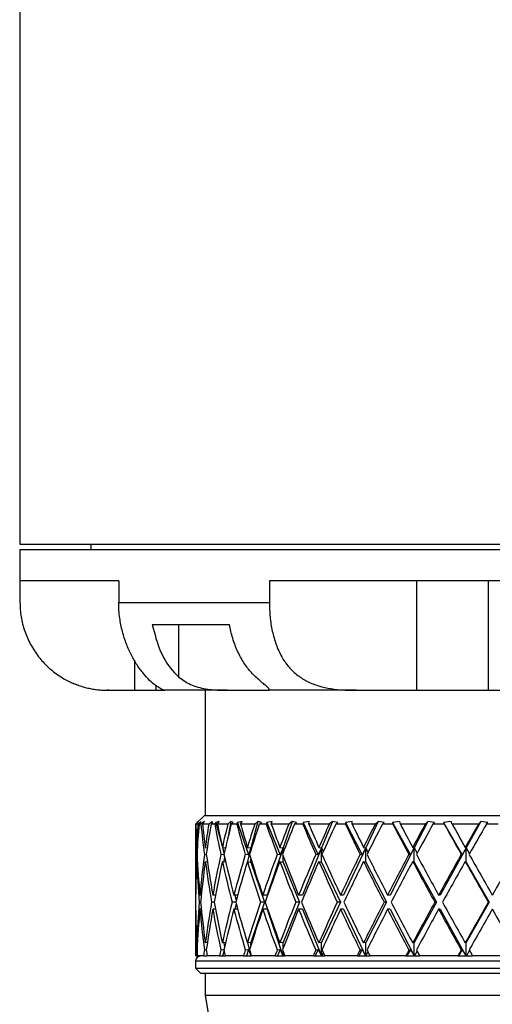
# Model space of a CAD drawing. Header units: inches. Extents: x 2.6 to 39.6, y 3.9 to 32.3.
# Tile 26 of 74: x 13.9 to 15.3, y 14.1 to 16.9. Entities that reach past the tile are written whole.
import ezdxf

# ---------------------------------------------------------------- set-up
doc = ezdxf.new("R2010")
doc.units = ezdxf.units.IN
doc.header["$MEASUREMENT"] = 0

msp = doc.modelspace()

# ---------------------------------------------------------------- linework, layer by layer
at = {"color": 7, "linetype": 'Continuous', "lineweight": 25}
for p, q in [((13.9075, 17.7028), (13.9075, 15.4108)), ((13.9075, 15.4108), (15.4075, 15.4108)), ((14.11, 15.4108), (14.11, 15.3958)), ((13.9075, 15.3958), (13.9075, 15.3068)), ((13.9075, 15.3958), (15.8446, 15.3958)), ((14.1889, 15.3068), (13.9075, 15.3068)), ((13.9082, 15.3068), (13.9082, 15.2448)), ((14.1889, 15.3068), (14.1889, 15.2448)), ((15.5557, 15.3068), (14.6173, 15.3068)), ((14.6173, 15.3068), (14.6173, 15.2448)), ((15.0355, 15.3068), (15.0355, 14.9948)), ((15.2393, 15.3068), (15.2393, 14.9948)), ((14.1889, 15.2448), (14.6173, 15.2448)), ((14.2844, 15.1818), (14.5036, 15.1818)), ((14.3591, 15.1818), (14.3591, 15.0332)), ((14.2335, 15.0806), (14.2335, 14.9948)), ((14.161, 14.9948), (14.1575, 14.9948)), ((14.161, 14.9948), (14.2335, 14.9948)), ((14.2335, 14.9948), (14.2944, 14.9948)), ((14.2944, 15.0082), (14.2944, 14.9948)), ((14.2944, 14.9948), (14.3205, 14.9948)), ((14.498, 14.9948), (14.3205, 14.9948)), ((14.435, 14.9948), (14.435, 14.6388)), ((14.498, 14.9948), (14.6135, 14.9948)), ((14.6135, 14.9948), (14.6165, 14.995)), ((14.8653, 14.9948), (14.6135, 14.9948)), ((14.8653, 14.9948), (15.0355, 14.9948)), ((15.0355, 14.9948), (15.2393, 14.9948)), ((15.2393, 14.9948), (15.3985, 14.9948)), ((14.4325, 14.6388), (14.4075, 14.6138)), ((14.4325, 14.6388), (16.3825, 14.6388)), ((14.4075, 14.6138), (14.4075, 14.4119)), ((14.4076, 14.6138), (14.4075, 14.6138)), ((14.4123, 14.6186), (14.4076, 14.6138)), ((14.4083, 14.6138), (14.4157, 14.6214)), ((14.4143, 14.6138), (14.4083, 14.6138)), ((14.4157, 14.6214), (14.4123, 14.6186)), ((14.4123, 14.6186), (14.4124, 14.618)), ((14.4225, 14.6214), (14.4143, 14.6138)), ((14.4173, 14.6138), (14.4225, 14.6186)), ((14.4226, 14.6138), (14.4173, 14.6138)), ((14.4225, 14.6186), (14.4225, 14.6214)), ((14.4267, 14.6186), (14.4226, 14.6138)), ((14.4333, 14.6214), (14.4267, 14.6186)), ((14.4267, 14.6186), (14.4274, 14.6144)), ((14.4269, 14.6138), (14.4333, 14.6214)), ((14.4448, 14.6138), (14.4269, 14.6138)), ((14.4535, 14.6214), (14.4448, 14.6138)), ((14.4513, 14.6138), (14.4569, 14.6186)), ((14.4618, 14.6138), (14.4513, 14.6138)), ((14.4535, 14.6214), (14.453, 14.6152)), ((14.4569, 14.6186), (14.4535, 14.6214)), ((14.4652, 14.6186), (14.4618, 14.6138)), ((14.4749, 14.6214), (14.4652, 14.6186)), ((14.4652, 14.6186), (14.4829, 14.551)), ((14.4696, 14.6138), (14.4749, 14.6214)), ((14.4989, 14.6138), (14.4696, 14.6138)), ((14.5081, 14.6214), (14.4989, 14.6138)), ((14.5081, 14.6214), (14.5013, 14.5836)), ((14.5147, 14.6186), (14.5081, 14.6214)), ((14.5089, 14.6138), (14.5147, 14.6186)), ((14.5243, 14.6138), (14.5089, 14.6138)), ((14.5269, 14.6186), (14.5243, 14.6138)), ((14.5395, 14.6214), (14.5269, 14.6186)), ((14.5269, 14.6186), (14.5582, 14.5263)), ((14.5355, 14.6138), (14.5395, 14.6214)), ((14.5755, 14.6138), (14.5355, 14.6138)), ((14.5848, 14.6214), (14.565, 14.5462)), ((14.5848, 14.6214), (14.5755, 14.6138)), ((14.5945, 14.6186), (14.5848, 14.6214)), ((14.5886, 14.6138), (14.5945, 14.6186)), ((14.6085, 14.6138), (14.5886, 14.6138)), ((14.6103, 14.6186), (14.6085, 14.6138)), ((14.6254, 14.6214), (14.6103, 14.6186)), ((14.6103, 14.6186), (14.648, 14.5263)), ((14.6228, 14.6138), (14.6254, 14.6214)), ((14.6725, 14.6138), (14.6228, 14.6138)), ((14.6817, 14.6214), (14.6562, 14.5462)), ((14.6817, 14.6214), (14.6725, 14.6138)), ((14.6943, 14.6186), (14.6817, 14.6214)), ((14.6885, 14.6138), (14.6943, 14.6186)), ((14.7125, 14.6138), (14.6885, 14.6138)), ((14.7133, 14.6186), (14.7125, 14.6138)), ((14.7307, 14.6214), (14.7133, 14.6186)), ((14.7133, 14.6186), (14.7564, 14.5263)), ((14.7294, 14.6138), (14.7307, 14.6214)), ((14.7876, 14.6138), (14.7294, 14.6138)), ((14.7965, 14.6214), (14.7658, 14.5462)), ((14.7965, 14.6214), (14.7876, 14.6138)), ((14.8117, 14.6186), (14.7965, 14.6214)), ((14.8061, 14.6138), (14.8117, 14.6186)), ((14.8335, 14.6138), (14.8061, 14.6138)), ((14.8525, 14.6214), (14.8334, 14.6186)), ((14.8334, 14.6186), (14.8335, 14.6138)), ((14.8334, 14.6186), (14.8809, 14.5263)), ((14.8527, 14.6138), (14.8525, 14.6214)), ((14.918, 14.6138), (14.8527, 14.6138)), ((14.9264, 14.6214), (14.8912, 14.5462)), ((14.9264, 14.6214), (14.918, 14.6138)), ((14.9437, 14.6186), (14.9264, 14.6214)), ((14.9385, 14.6138), (14.9437, 14.6186)), ((14.9687, 14.6138), (14.9385, 14.6138)), ((14.9881, 14.6214), (14.9677, 14.6186)), ((14.9677, 14.6186), (14.9687, 14.6138)), ((14.9677, 14.6186), (15.0183, 14.5263)), ((14.9897, 14.6138), (14.9881, 14.6214)), ((15.0605, 14.6138), (14.9897, 14.6138)), ((15.0681, 14.6214), (15.0294, 14.5462)), ((15.0681, 14.6214), (15.0605, 14.6138)), ((15.0872, 14.6186), (15.0681, 14.6214)), ((15.0824, 14.6138), (15.0872, 14.6186)), ((15.1146, 14.6138), (15.0824, 14.6138)), ((15.1339, 14.6214), (15.1127, 14.6186)), ((15.1127, 14.6186), (15.1146, 14.6138)), ((15.1127, 14.6186), (15.1654, 14.5263)), ((15.137, 14.6138), (15.1339, 14.6214)), ((15.2115, 14.6138), (15.137, 14.6138)), ((15.2182, 14.6214), (15.1768, 14.5462)), ((15.2182, 14.6214), (15.2115, 14.6138)), ((15.2386, 14.6186), (15.2182, 14.6214)), ((15.2343, 14.6138), (15.2386, 14.6186)), ((15.2678, 14.6138), (15.2343, 14.6138)), ((14.4106, 14.5478), (14.4126, 14.5475)), ((14.4351, 14.5478), (14.4407, 14.547)), ((14.4394, 14.5472), (14.4401, 14.5433)), ((14.4836, 14.5478), (14.4924, 14.5465)), ((14.4837, 14.5478), (14.4885, 14.5296)), ((14.5548, 14.5478), (14.565, 14.5462)), ((14.565, 14.5462), (14.555, 14.5078)), ((14.565, 14.5462), (14.5582, 14.5263)), ((14.565, 14.5409), (14.565, 14.5462)), ((14.565, 14.5462), (14.5658, 14.5433)), ((14.6562, 14.5462), (14.6106, 14.4119)), ((14.6471, 14.5478), (14.6562, 14.5462)), ((14.6562, 14.5462), (14.648, 14.5263)), ((14.6562, 14.5317), (14.6562, 14.5462)), ((14.6562, 14.5462), (14.6588, 14.5386)), ((14.7658, 14.5462), (14.711, 14.4119)), ((14.7658, 14.5462), (14.7564, 14.5263)), ((14.758, 14.5478), (14.7658, 14.5462)), ((14.7658, 14.5062), (14.7658, 14.5462)), ((14.7658, 14.5462), (14.7703, 14.5353)), ((14.8912, 14.5462), (14.8285, 14.4119)), ((14.8912, 14.5462), (14.8809, 14.5263)), ((14.885, 14.5478), (14.8912, 14.5462)), ((14.8912, 14.5062), (14.8912, 14.5462)), ((14.8912, 14.5462), (14.8975, 14.5329)), ((15.0294, 14.5462), (14.9603, 14.4119)), ((15.0294, 14.5462), (15.0183, 14.5263)), ((15.0248, 14.5478), (15.0294, 14.5462)), ((15.0294, 14.5062), (15.0294, 14.5462)), ((15.0294, 14.5462), (15.0373, 14.531)), ((15.1768, 14.5462), (15.1031, 14.4119)), ((15.1768, 14.5462), (15.1654, 14.5263)), ((15.174, 14.5478), (15.1768, 14.5462)), ((15.1768, 14.5062), (15.1768, 14.5462)), ((15.1768, 14.5462), (15.1862, 14.5293)), ((14.4116, 14.5275), (14.4097, 14.5278)), ((14.438, 14.527), (14.4325, 14.5278)), ((14.4884, 14.5264), (14.4792, 14.5278)), ((14.4899, 14.5197), (14.4877, 14.5072)), ((14.5582, 14.5263), (14.5489, 14.5278)), ((14.565, 14.5062), (14.565, 14.5146)), ((14.648, 14.5263), (14.6396, 14.5278)), ((14.6562, 14.5062), (14.6562, 14.5238)), ((14.7564, 14.5263), (14.7493, 14.5278)), ((14.8809, 14.5263), (14.8751, 14.5278)), ((15.0183, 14.5263), (15.0141, 14.5278)), ((15.1654, 14.5263), (15.1628, 14.5278)), ((14.4106, 14.5078), (14.4127, 14.5075)), ((14.4351, 14.5078), (14.4409, 14.507)), ((14.4836, 14.5078), (14.493, 14.5064)), ((14.5548, 14.5078), (14.565, 14.5062)), ((14.565, 14.5062), (14.6038, 14.3919)), ((14.6471, 14.5078), (14.6562, 14.5062)), ((14.6562, 14.5062), (14.7028, 14.3919)), ((14.758, 14.5078), (14.7658, 14.5062)), ((14.7658, 14.5062), (14.8192, 14.3919)), ((14.885, 14.5078), (14.8912, 14.5062)), ((14.8912, 14.5062), (14.95, 14.3919)), ((15.0248, 14.5078), (15.0294, 14.5062)), ((15.0294, 14.5062), (15.0921, 14.3919)), ((15.174, 14.5078), (15.1768, 14.5062)), ((15.1768, 14.5062), (15.242, 14.3919)), ((14.4078, 14.4119), (14.4075, 14.4119)), ((14.4237, 14.4119), (14.4198, 14.4119)), ((14.4638, 14.4119), (14.4564, 14.4119)), ((14.4636, 14.4119), (14.4637, 14.4112)), ((14.5272, 14.4119), (14.5165, 14.4119)), ((14.5194, 14.4119), (14.5232, 14.3972)), ((14.6106, 14.4119), (14.5985, 14.4119)), ((14.711, 14.4119), (14.7004, 14.4119)), ((14.8285, 14.4119), (14.8197, 14.4119)), ((14.9603, 14.4119), (14.9535, 14.4119)), ((15.1031, 14.4119), (15.0985, 14.4119)), ((14.4217, 14.3919), (14.4181, 14.3919)), ((14.4601, 14.3919), (14.4529, 14.3919)), ((14.5218, 14.3919), (14.5113, 14.3919)), ((14.5232, 14.3866), (14.5194, 14.3719)), ((14.6038, 14.3919), (14.565, 14.2776)), ((14.6038, 14.3919), (14.5917, 14.3919)), ((14.7028, 14.3919), (14.6562, 14.2776)), ((14.7028, 14.3919), (14.6923, 14.3919)), ((14.8192, 14.3919), (14.7658, 14.2776)), ((14.8192, 14.3919), (14.8104, 14.3919)), ((14.95, 14.3919), (14.8912, 14.2776)), ((14.95, 14.3919), (14.9432, 14.3919)), ((15.0921, 14.3919), (15.0294, 14.2776)), ((15.0921, 14.3919), (15.0875, 14.3919)), ((15.242, 14.3919), (15.1768, 14.2776)), ((15.242, 14.3919), (15.2397, 14.3919)), ((14.4075, 14.3719), (14.4075, 14.2388)), ((14.4078, 14.3719), (14.4075, 14.3719)), ((14.4237, 14.3719), (14.4198, 14.3719)), ((14.4638, 14.3719), (14.4564, 14.3719)), ((14.4637, 14.3726), (14.4636, 14.3719)), ((14.5272, 14.3719), (14.5165, 14.3719)), ((14.6106, 14.3719), (14.5985, 14.3719)), ((14.6106, 14.3719), (14.6558, 14.2388)), ((14.711, 14.3719), (14.7004, 14.3719)), ((14.711, 14.3719), (14.7653, 14.2388)), ((14.8285, 14.3719), (14.8197, 14.3719)), ((14.8285, 14.3719), (14.8907, 14.2388)), ((14.9603, 14.3719), (14.9535, 14.3719)), ((14.9603, 14.3719), (15.0288, 14.2388)), ((15.1031, 14.3719), (15.0985, 14.3719)), ((15.1031, 14.3719), (15.1762, 14.2388)), ((14.4127, 14.2763), (14.4106, 14.276)), ((14.4409, 14.2768), (14.4351, 14.276)), ((14.493, 14.2774), (14.4836, 14.276)), ((14.4877, 14.2766), (14.4899, 14.264)), ((14.565, 14.2776), (14.5548, 14.276)), ((14.555, 14.276), (14.5647, 14.2388)), ((14.565, 14.2692), (14.565, 14.2776)), ((14.6562, 14.2776), (14.6471, 14.276)), ((14.6562, 14.26), (14.6562, 14.2776)), ((14.7658, 14.2776), (14.758, 14.276)), ((14.7658, 14.2388), (14.7658, 14.2776)), ((14.8912, 14.2776), (14.885, 14.276)), ((14.8912, 14.2388), (14.8912, 14.2776)), ((15.0294, 14.2776), (15.0248, 14.276)), ((15.0294, 14.2388), (15.0294, 14.2776)), ((15.1768, 14.2776), (15.174, 14.276)), ((15.1768, 14.2388), (15.1768, 14.2776)), ((14.4091, 14.2388), (14.4075, 14.2388)), ((14.4091, 14.2388), (14.4125, 14.2388)), ((14.4097, 14.256), (14.4116, 14.2562)), ((14.4303, 14.2388), (14.4125, 14.2388)), ((14.4303, 14.2388), (14.4398, 14.2388)), ((14.4325, 14.256), (14.438, 14.2568)), ((14.4401, 14.2405), (14.4398, 14.2388)), ((14.4756, 14.2388), (14.4404, 14.2388)), ((14.4756, 14.2388), (14.4845, 14.2388)), ((14.4792, 14.256), (14.4884, 14.2573)), ((14.4885, 14.2542), (14.4845, 14.2388)), ((14.4845, 14.2388), (14.4921, 14.2388)), ((14.5438, 14.2388), (14.4921, 14.2388)), ((14.5438, 14.2388), (14.5519, 14.2388)), ((14.5489, 14.256), (14.5582, 14.2575)), ((14.5582, 14.2575), (14.5519, 14.2388)), ((14.5519, 14.2388), (14.5646, 14.2388)), ((14.5582, 14.2575), (14.5646, 14.2388)), ((14.565, 14.2388), (14.565, 14.2429)), ((14.5658, 14.2404), (14.5654, 14.2388)), ((14.6333, 14.2388), (14.5663, 14.2388)), ((14.6333, 14.2388), (14.6403, 14.2388)), ((14.6396, 14.256), (14.648, 14.2575)), ((14.648, 14.2575), (14.6403, 14.2388)), ((14.6403, 14.2388), (14.6557, 14.2388)), ((14.648, 14.2575), (14.6557, 14.2388)), ((14.6557, 14.2388), (14.6558, 14.2388)), ((14.6558, 14.2388), (14.6562, 14.2388)), ((14.6562, 14.2388), (14.6562, 14.252)), ((14.6562, 14.2388), (14.6566, 14.2388)), ((14.6588, 14.2452), (14.6566, 14.2388)), ((14.6566, 14.2388), (14.6613, 14.2388)), ((14.7418, 14.2388), (14.6613, 14.2388)), ((14.7418, 14.2388), (14.7477, 14.2388)), ((14.7564, 14.2575), (14.7477, 14.2388)), ((14.7477, 14.2388), (14.7652, 14.2388)), ((14.7493, 14.256), (14.7564, 14.2575)), ((14.7564, 14.2575), (14.7652, 14.2388)), ((14.7652, 14.2388), (14.7653, 14.2388)), ((14.7653, 14.2388), (14.7658, 14.2388)), ((14.7658, 14.2388), (14.7663, 14.2388)), ((14.7703, 14.2484), (14.7663, 14.2388)), ((14.7663, 14.2388), (14.7746, 14.2388)), ((14.8667, 14.2388), (14.7746, 14.2388)), ((14.8667, 14.2388), (14.8713, 14.2388)), ((14.8809, 14.2575), (14.8713, 14.2388)), ((14.8713, 14.2388), (14.8906, 14.2388)), ((14.8751, 14.256), (14.8809, 14.2575)), ((14.8809, 14.2575), (14.8906, 14.2388)), ((14.8906, 14.2388), (14.8907, 14.2388)), ((14.8907, 14.2388), (14.8912, 14.2388)), ((14.8912, 14.2388), (14.8918, 14.2388)), ((14.8975, 14.2508), (14.8918, 14.2388)), ((14.8918, 14.2388), (14.9035, 14.2388)), ((15.005, 14.2388), (14.9035, 14.2388)), ((15.005, 14.2388), (15.0081, 14.2388)), ((15.0183, 14.2575), (15.0081, 14.2388)), ((15.0081, 14.2388), (15.0287, 14.2388)), ((15.0141, 14.256), (15.0183, 14.2575)), ((15.0183, 14.2575), (15.0287, 14.2388)), ((15.0287, 14.2388), (15.0288, 14.2388)), ((15.0288, 14.2388), (15.0294, 14.2388)), ((15.0294, 14.2388), (15.03, 14.2388)), ((15.0373, 14.2528), (15.03, 14.2388)), ((15.03, 14.2388), (15.0448, 14.2388)), ((15.1531, 14.2388), (15.0448, 14.2388)), ((15.1531, 14.2388), (15.1547, 14.2388)), ((15.1654, 14.2575), (15.1547, 14.2388)), ((15.1547, 14.2388), (15.1761, 14.2388)), ((15.1628, 14.256), (15.1654, 14.2575)), ((15.1654, 14.2575), (15.1761, 14.2388)), ((15.1761, 14.2388), (15.1762, 14.2388)), ((15.1762, 14.2388), (15.1768, 14.2388)), ((15.1768, 14.2388), (15.1775, 14.2388)), ((15.1862, 14.2545), (15.1775, 14.2388)), ((15.1775, 14.2388), (15.1951, 14.2388)), ((15.3076, 14.2388), (15.1951, 14.2388)), ((14.4075, 14.2238), (14.4075, 14.2038)), ((16.4075, 14.2238), (14.4075, 14.2238)), ((14.4075, 14.2038), (14.4225, 14.1888)), ((14.4075, 14.2038), (16.4075, 14.2038)), ((16.3925, 14.1888), (14.4225, 14.1888)), ((14.435, 14.1888), (14.435, 14.1268)), ((14.435, 14.1268), (14.4916, 13.7845)), ((16.38, 14.1268), (14.435, 14.1268))]:
    msp.add_line(p, q, dxfattribs=at)
at = {"color": 7, "linetype": 'Continuous', "lineweight": 25, "flags": 128}
msp.add_lwpolyline([(14.0533, 15.0175), (14.0657, 15.0123), (14.0742, 15.0091)], dxfattribs=at)
at = {"color": 7, "linetype": 'Continuous', "lineweight": 25}
msp.add_arc((14.4225, 14.2238), 0.015, 90, 180, dxfattribs=at)
for centre, major_axis, ratio, start_param, end_param in [((15.4075, 14.3719), (-0.2299, 1.7272), 0.56347, 1.355819, 1.405829), ((15.4075, 14.4119), (-0.2299, 1.7272), 0.56347, 1.379105, 1.417412), ((15.4075, 14.4119), (0, 1.7321), 0.57735, 1.45395, 1.492257), ((15.4075, 14.3719), (0, 1.7321), 0.57735, 1.430664, 1.480674), ((15.4075, 14.3719), (-0.4306, 1.7172), 0.525577, 1.299612, 1.349622), ((15.4075, 14.4119), (-0.4306, 1.7172), 0.525577, 1.322899, 1.361205), ((15.4075, 14.4119), (0.2299, 1.7272), 0.56347, 1.528795, 1.567101), ((15.4075, 14.3719), (0.2299, 1.7272), 0.56347, 1.505509, 1.555518), ((15.4075, 14.3719), (-0.5916, 1.7094), 0.47164, 1.268867, 1.318876), ((15.4075, 14.4119), (-0.5916, 1.7094), 0.47164, 1.292153, 1.330459), ((15.4075, 14.4119), (0.4306, 1.7172), 0.525577, 1.585002, 1.623308), ((15.4075, 14.3719), (0.4306, 1.7172), 0.525577, 1.561715, 1.611725), ((15.4075, 14.3719), (-0.7161, 1.7071), 0.408882, 1.260803, 1.310813), ((15.4075, 14.4119), (-0.7161, 1.7071), 0.408882, 1.28409, 1.322396), ((15.4075, 14.4119), (0.5916, 1.7094), 0.47164, 1.615748, 1.654054), ((15.4075, 14.3719), (0.5916, 1.7094), 0.47164, 1.592461, 1.642471), ((15.4075, 14.3719), (-0.8112, 1.7097), 0.341999, 1.269789, 1.319798), ((15.4075, 14.4119), (-0.8112, 1.7097), 0.341999, 1.293075, 1.331381), ((15.4075, 14.4119), (0.7161, 1.7071), 0.408882, 1.623811, 1.662117), ((15.4075, 14.3719), (0.7161, 1.7071), 0.408882, 1.600524, 1.650534), ((15.4075, 14.3719), (-0.8831, 1.7151), 0.273566, 1.290729, 1.340739), ((15.4075, 14.4119), (-0.8831, 1.7151), 0.273566, 1.314015, 1.352321), ((15.4075, 14.4119), (0.8112, 1.7097), 0.341999, 1.614826, 1.653132), ((15.4075, 14.3719), (0.8112, 1.7097), 0.341999, 1.591539, 1.641549), ((15.4075, 14.3719), (-0.9358, 1.7214), 0.204832, 1.319772, 1.369782), ((15.4075, 14.4119), (-0.9358, 1.7214), 0.204832, 1.343059, 1.381365), ((15.4075, 14.4119), (0.8831, 1.7151), 0.273566, 1.593885, 1.632192), ((15.4075, 14.3719), (0.8831, 1.7151), 0.273566, 1.570599, 1.620609), ((15.4075, 14.3719), (-0.9719, 1.727), 0.136294, 1.354111, 1.40412), ((15.4075, 14.4119), (-0.9719, 1.727), 0.136294, 1.377397, 1.415703), ((15.4075, 14.4119), (0.9358, 1.7214), 0.204832, 1.564842, 1.603148), ((15.4075, 14.3719), (0.9358, 1.7214), 0.204832, 1.541555, 1.591565), ((15.4075, 14.3719), (-0.993, 1.7307), 0.068052, 1.391638, 1.441647), ((15.4075, 14.4119), (-0.993, 1.7307), 0.068052, 1.414924, 1.45323), ((15.4075, 14.4119), (0.9719, 1.727), 0.136294, 1.530504, 1.56881), ((15.4075, 14.3719), (0.9719, 1.727), 0.136294, 1.507217, 1.557227), ((15.4075, 14.4119), (0, 1.7321), 0.57735, 1.503839, 1.570796), ((15.4075, 14.4119), (-0.2299, 1.7272), 0.56347, 1.428995, 1.495952), ((15.4075, 14.4119), (0.2299, 1.7272), 0.56347, 1.578684, 1.645641), ((15.4075, 14.4119), (-0.4306, 1.7172), 0.525577, 1.372788, 1.439745), ((15.4075, 14.4119), (0.4306, 1.7172), 0.525577, 1.634891, 1.701848), ((15.4075, 14.4119), (-0.5916, 1.7094), 0.47164, 1.342042, 1.408999), ((15.4075, 14.4119), (0.5916, 1.7094), 0.47164, 1.665637, 1.732594), ((15.4075, 14.4119), (-0.7161, 1.7071), 0.408882, 1.333979, 1.400936), ((15.4075, 14.4119), (0.7161, 1.7071), 0.408882, 1.6737, 1.740657), ((15.4075, 14.4119), (-0.8112, 1.7097), 0.341999, 1.342964, 1.409921), ((15.4075, 14.4119), (0.8112, 1.7097), 0.341999, 1.664715, 1.731672), ((15.4075, 14.4119), (-0.8831, 1.7151), 0.273566, 1.363904, 1.430861), ((15.4075, 14.4119), (0.8831, 1.7151), 0.273566, 1.643774, 1.710731), ((15.4075, 14.4119), (-0.9358, 1.7214), 0.204832, 1.392948, 1.459905), ((15.4075, 14.4119), (0.9358, 1.7214), 0.204832, 1.614731, 1.681688), ((15.4075, 14.4119), (-0.9719, 1.727), 0.136294, 1.427286, 1.494243), ((15.4075, 14.4119), (0.9719, 1.727), 0.136294, 1.580393, 1.64735), ((15.4075, 14.4119), (-0.993, 1.7307), 0.068052, 1.464813, 1.53177), ((15.4075, 14.4119), (0.993, 1.7307), 0.068052, 1.542866, 1.609822), ((15.4075, 14.3719), (0, 1.7321), 0.57735, 1.492257, 1.559249), ((15.4075, 14.3719), (-0.2299, 1.7272), 0.56347, 1.417412, 1.484404), ((15.4075, 14.3719), (0.2299, 1.7272), 0.56347, 1.567101, 1.634094), ((15.4075, 14.3719), (-0.4306, 1.7172), 0.525577, 1.361205, 1.428198), ((15.4075, 14.3719), (0.4306, 1.7172), 0.525577, 1.623308, 1.690301), ((15.4075, 14.3719), (-0.5916, 1.7094), 0.47164, 1.330459, 1.397452), ((15.4075, 14.3719), (0.5916, 1.7094), 0.47164, 1.654054, 1.721046), ((15.4075, 14.3719), (-0.7161, 1.7071), 0.408882, 1.322396, 1.389388), ((15.4075, 14.3719), (0.7161, 1.7071), 0.408882, 1.662117, 1.72911), ((15.4075, 14.3719), (-0.8112, 1.7097), 0.341999, 1.331381, 1.398374), ((15.4075, 14.3719), (0.8112, 1.7097), 0.341999, 1.653132, 1.720124), ((15.4075, 14.3719), (-0.8831, 1.7151), 0.273566, 1.352321, 1.419314), ((15.4075, 14.3719), (0.8831, 1.7151), 0.273566, 1.632192, 1.699184), ((15.4075, 14.3719), (-0.9358, 1.7214), 0.204832, 1.381365, 1.448358), ((15.4075, 14.3719), (0.9358, 1.7214), 0.204832, 1.603148, 1.67014), ((15.4075, 14.3719), (-0.9719, 1.727), 0.136294, 1.415703, 1.482696), ((15.4075, 14.3719), (0.9719, 1.727), 0.136294, 1.56881, 1.635802), ((15.4075, 14.3719), (-0.993, 1.7307), 0.068052, 1.45323, 1.520223), ((15.4075, 14.4119), (0, 1.7321), 0.57735, 1.582344, 1.649336), ((15.4075, 14.4119), (0.2299, 1.7272), 0.56347, 1.657188, 1.724181), ((15.4075, 14.4119), (-0.2299, 1.7272), 0.56347, 1.507499, 1.574491), ((15.4075, 14.4119), (0.4306, 1.7172), 0.525577, 1.713395, 1.780388), ((15.4075, 14.4119), (-0.4306, 1.7172), 0.525577, 1.451292, 1.518285), ((15.4075, 14.4119), (0.5916, 1.7094), 0.47164, 1.744141, 1.811133), ((15.4075, 14.4119), (-0.5916, 1.7094), 0.47164, 1.420546, 1.487539), ((15.4075, 14.4119), (0.7161, 1.7071), 0.408882, 1.752204, 1.819197), ((15.4075, 14.4119), (-0.7161, 1.7071), 0.408882, 1.412483, 1.479475), ((15.4075, 14.4119), (0.8112, 1.7097), 0.341999, 1.743219, 1.810211), ((15.4075, 14.4119), (-0.8112, 1.7097), 0.341999, 1.421468, 1.488461), ((15.4075, 14.4119), (0.8831, 1.7151), 0.273566, 1.722279, 1.789271), ((15.4075, 14.4119), (-0.8831, 1.7151), 0.273566, 1.442409, 1.509401), ((15.4075, 14.4119), (0.9358, 1.7214), 0.204832, 1.693235, 1.760228), ((15.4075, 14.4119), (-0.9358, 1.7214), 0.204832, 1.471452, 1.538445), ((15.4075, 14.4119), (0.9719, 1.727), 0.136294, 1.658897, 1.725889), ((15.4075, 14.4119), (-0.9719, 1.727), 0.136294, 1.50579, 1.572783), ((15.4075, 14.4119), (0.993, 1.7307), 0.068052, 1.62137, 1.688362), ((15.4075, 14.3719), (0, 1.7321), 0.57735, 1.570796, 1.637753), ((15.4075, 14.3719), (0.2299, 1.7272), 0.56347, 1.645641, 1.712598), ((15.4075, 14.3719), (-0.2299, 1.7272), 0.56347, 1.495952, 1.562908), ((15.4075, 14.3719), (0.4306, 1.7172), 0.525577, 1.701848, 1.768805), ((15.4075, 14.3719), (-0.4306, 1.7172), 0.525577, 1.439745, 1.506702), ((15.4075, 14.3719), (0.5916, 1.7094), 0.47164, 1.732594, 1.79955), ((15.4075, 14.3719), (-0.5916, 1.7094), 0.47164, 1.408999, 1.475956), ((15.4075, 14.3719), (0.7161, 1.7071), 0.408882, 1.740657, 1.807614), ((15.4075, 14.3719), (-0.7161, 1.7071), 0.408882, 1.400936, 1.467892), ((15.4075, 14.3719), (0.8112, 1.7097), 0.341999, 1.731672, 1.798628), ((15.4075, 14.3719), (-0.8112, 1.7097), 0.341999, 1.409921, 1.476878), ((15.4075, 14.3719), (0.8831, 1.7151), 0.273566, 1.710731, 1.777688), ((15.4075, 14.3719), (-0.8831, 1.7151), 0.273566, 1.430861, 1.497818), ((15.4075, 14.3719), (0.9358, 1.7214), 0.204832, 1.681688, 1.748645), ((15.4075, 14.3719), (-0.9358, 1.7214), 0.204832, 1.459905, 1.526862), ((15.4075, 14.3719), (0.9719, 1.727), 0.136294, 1.64735, 1.714306), ((15.4075, 14.3719), (-0.9719, 1.727), 0.136294, 1.494243, 1.5612), ((15.4075, 14.3719), (0.993, 1.7307), 0.068052, 1.609822, 1.676779), ((15.4075, 14.3719), (-0.993, 1.7307), 0.068052, 1.53177, 1.598727), ((15.4075, 14.4119), (0.2299, 1.7272), 0.56347, 1.735764, 1.745734), ((15.4075, 14.4119), (0, 1.7321), 0.57735, 1.660919, 1.670889), ((15.4075, 14.4119), (0.4306, 1.7172), 0.525577, 1.791971, 1.801941), ((15.4075, 14.4119), (-0.2299, 1.7272), 0.56347, 1.586074, 1.596045), ((15.4075, 14.4119), (0.5916, 1.7094), 0.47164, 1.822716, 1.832687), ((15.4075, 14.4119), (-0.4306, 1.7172), 0.525577, 1.529868, 1.539838), ((15.4075, 14.4119), (0.7161, 1.7071), 0.408882, 1.83078, 1.84075), ((15.4075, 14.4119), (-0.5916, 1.7094), 0.47164, 1.499122, 1.509092), ((15.4075, 14.4119), (0.8112, 1.7097), 0.341999, 1.821794, 1.831765), ((15.4075, 14.4119), (-0.7161, 1.7071), 0.408882, 1.491058, 1.501029), ((15.4075, 14.4119), (0.8831, 1.7151), 0.273566, 1.800854, 1.810824), ((15.4075, 14.4119), (-0.8112, 1.7097), 0.341999, 1.500044, 1.510014), ((15.4075, 14.4119), (0.9358, 1.7214), 0.204832, 1.77181, 1.781781), ((15.4075, 14.4119), (-0.8831, 1.7151), 0.273566, 1.520984, 1.530954), ((15.4075, 14.4119), (0.9719, 1.727), 0.136294, 1.737472, 1.747443), ((15.4075, 14.4119), (-0.9358, 1.7214), 0.204832, 1.550028, 1.559998), ((15.4075, 14.4119), (0.993, 1.7307), 0.068052, 1.699945, 1.709916), ((15.4075, 14.4119), (-0.9719, 1.727), 0.136294, 1.584366, 1.594336)]:
    msp.add_ellipse(centre, major_axis=major_axis, ratio=ratio, start_param=start_param, end_param=end_param, dxfattribs=at)
for points, knots in [([(13.9082, 15.2448), (13.9084, 15.238), (13.9087, 15.2243), (13.9113, 15.2037), (13.9156, 15.1832), (13.9216, 15.1632), (13.9291, 15.1439), (13.9382, 15.1253), (13.9489, 15.1074), (13.9608, 15.0906), (13.9738, 15.0753), (13.9877, 15.0612), (14.0026, 15.0484), (14.018, 15.0372), (14.0333, 15.0276), (14.0484, 15.0197), (14.0638, 15.0128), (14.0791, 15.0073), (14.0941, 15.0029), (14.1086, 14.9996), (14.1228, 14.9972), (14.1364, 14.9957), (14.1492, 14.9949), (14.1571, 14.9949), (14.161, 14.9948)], [0, 0, 0, 0, 0.046773, 0.093866, 0.141967, 0.19042, 0.237198, 0.284309, 0.332491, 0.381058, 0.426598, 0.472488, 0.519521, 0.566966, 0.609525, 0.652389, 0.696183, 0.740285, 0.783228, 0.826415, 0.870287, 0.914365, 0.957108, 1, 1, 1, 1]), ([(14.3205, 14.9948), (14.319, 14.995), (14.3161, 14.9954), (14.3065, 14.9998), (14.2933, 15.0084), (14.2773, 15.0221), (14.2594, 15.0416), (14.2414, 15.0658), (14.2248, 15.0944), (14.2104, 15.1262), (14.1988, 15.1618), (14.1923, 15.1944), (14.1894, 15.2224), (14.1891, 15.2373), (14.1889, 15.2448)], [0, 0, 0, 0, 0.09196, 0.185541, 0.27455, 0.365972, 0.455064, 0.547075, 0.631332, 0.717808, 0.806453, 0.897411, 0.948497, 1, 1, 1, 1]), ([(14.6173, 15.2448), (14.6177, 15.2311), (14.6185, 15.2034), (14.6249, 15.163), (14.6357, 15.1246), (14.6512, 15.0903), (14.6719, 15.0604), (14.6967, 15.0368), (14.7257, 15.0189), (14.7574, 15.0067), (14.792, 14.9991), (14.8222, 14.996), (14.8468, 14.9949), (14.8592, 14.9949), (14.8653, 14.9948)], [0, 0, 0, 0, 0.093861, 0.190405, 0.284287, 0.381016, 0.472431, 0.566881, 0.652296, 0.740187, 0.826326, 0.914296, 0.957074, 1, 1, 1, 1]), ([(14.2844, 15.1818), (14.2911, 15.1554), (14.3045, 15.1026), (14.3354, 15.0562), (14.3552, 15.037), (14.3591, 15.0332)], [0, 0, 0, 0, 0.445363, 0.890714, 1, 1, 1, 1]), ([(14.5783, 15.0332), (14.5705, 15.0411), (14.5547, 15.0572), (14.535, 15.0881), (14.5188, 15.1234), (14.5088, 15.1553), (14.5049, 15.1754), (14.5036, 15.1818)], [0, 0, 0, 0, 0.220308, 0.446979, 0.667323, 0.894101, 1, 1, 1, 1]), ([(14.3591, 15.0332), (14.3696, 15.0254), (14.3906, 15.0096), (14.4348, 14.9979), (14.4721, 14.995), (14.4925, 14.9948), (14.498, 14.9948)], [0, 0, 0, 0, 0.304274, 0.609831, 0.89366, 1, 1, 1, 1]), ([(14.6166, 14.9972), (14.617, 14.9978), (14.6182, 14.9993), (14.6041, 15.0101), (14.587, 15.0254), (14.5783, 15.0332)], [0, 0, 0, 0, 0.204023, 0.594971, 1, 1, 1, 1])]:
    msp.add_open_spline(points, degree=3, knots=knots, dxfattribs=at)

doc.saveas('drawing.dxf')
